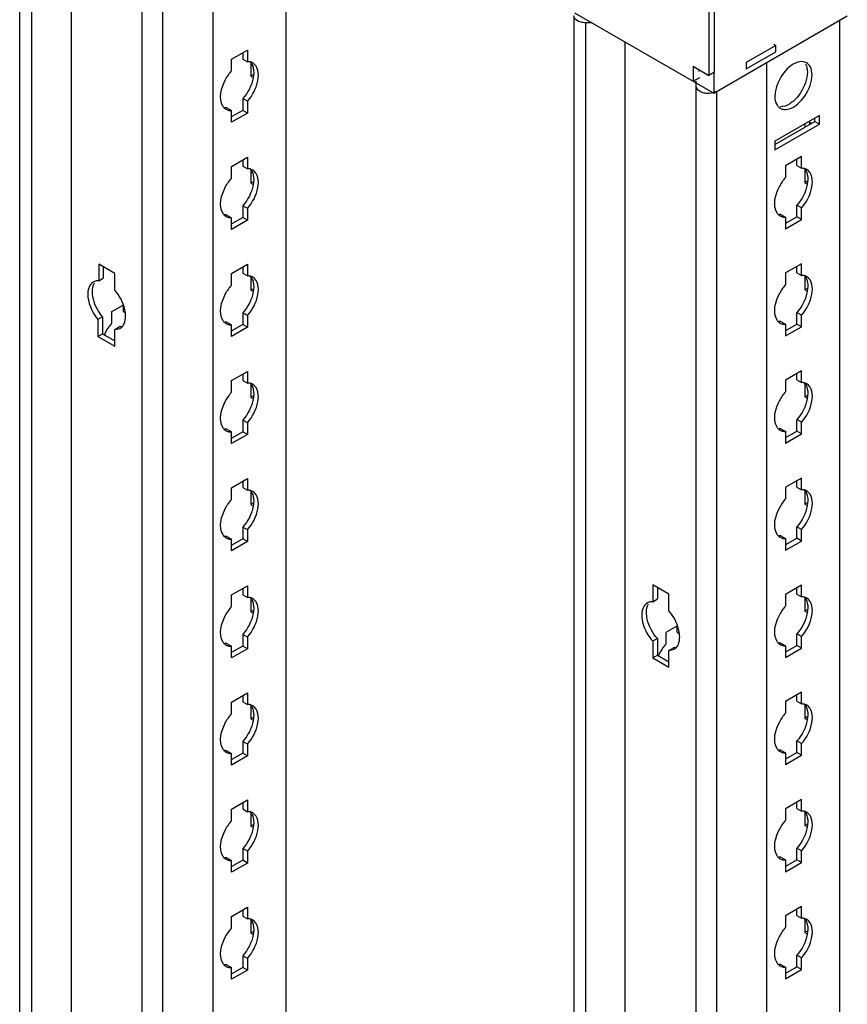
# Model space of a CAD drawing. Header units: millimetres. Extents: x 474 to 1324, y 193 to 2317.
# Tile 31 of 39: x 909 to 1067, y 1606 to 1793. Entities that reach past the tile are written whole.
import ezdxf

# ---------------------------------------------------------------- set-up
doc = ezdxf.new("R2010")
doc.units = ezdxf.units.MM
doc.header["$LTSCALE"] = 163.201859
doc.layers.get('0').update_dxf_attribs({"linetype": 'CONTINUOUS'})

msp = doc.modelspace()

# ---------------------------------------------------------------- linework, layer by layer
at = {"color": 7}
for p, q in [((909.1, 347.35), (909.1, 1853.67)), ((911.35, 1852.47), (911.35, 346.02)), ((918.9, 1848.01), (918.9, 347.89)), ((932.43, 333.47), (932.43, 1840.19)), ((936.27, 1839.81), (936.27, 332.55)), ((945.88, 1834.26), (945.88, 338.1)), ((959.78, 1826.24), (959.78, 347.76)), ((1040.39, 1826.65), (1040.39, 1782.56)), ((1041.45, 1783.17), (1041.45, 1826.04)), ((1014.63, 1793.89), (1014.63, 285.81)), ((1014.76, 1794.5), (1041.28, 1779.19)), ((1041.28, 1779.19), (1066.73, 1793.89)), ((1016.88, 1792.59), (1016.88, 284.51)), ((1018.07, 1792.59), (1016.88, 1792.59)), ((1065.32, 286.62), (1065.32, 1793.07)), ((1024.44, 284.51), (1024.44, 1788.91)), ((1053.12, 1788.27), (1047.46, 1785.01)), ((1052.77, 1788.48), (1053.12, 1788.27)), ((1053.12, 1787.05), (1053.12, 1788.27)), ((949.42, 1785.64), (952.46, 1787.39)), ((951.58, 1786.88), (951.58, 1785.68)), ((952.46, 1787.39), (952.46, 1785.17)), ((1047.46, 1783.78), (1053.12, 1787.05)), ((949.42, 1783.41), (949.42, 1785.64)), ((951.58, 1785.68), (952.46, 1785.17)), ((953.14, 1784.93), (953.14, 1782.43)), ((1037.39, 1784.29), (1037.39, 1781.44)), ((1037.39, 1784.29), (1040.39, 1782.56)), ((1047.46, 1785.01), (1047.46, 1783.78)), ((1051.42, 276.97), (1051.42, 1785.05)), ((953.57, 1782.69), (953.14, 1782.43)), ((953.14, 1782.43), (953.57, 1782.18)), ((1037.39, 1781.44), (1038.63, 1782.15)), ((1038.45, 1783.68), (1038.45, 1783.27)), ((1041.45, 1783.17), (1040.39, 1782.56)), ((1041.28, 1783.07), (1041.28, 1779.19)), ((1037.97, 1780.41), (1037.97, 1781.44)), ((1037.97, 272.33), (1037.97, 1780.41)), ((1041.81, 1779.5), (1041.81, 271.42)), ((951.58, 1778.13), (951.58, 1775.9)), ((952.46, 1777.62), (951.58, 1778.13)), ((952.46, 1777.62), (952.46, 1775.39)), ((948.54, 1776.37), (949.42, 1775.86)), ((949.42, 1773.64), (949.42, 1775.86)), ((952.46, 1775.39), (949.42, 1773.64)), ((951.58, 1775.9), (949.5, 1774.7)), ((952.46, 1775.39), (951.58, 1775.9)), ((1061.43, 1774.9), (1052.94, 1770)), ((1061.43, 1773.27), (1061.43, 1774.9)), ((1052.94, 1769.39), (1060.55, 1773.78)), ((1052.94, 1768.37), (1061.43, 1773.27)), ((1058.67, 1773.31), (1058.67, 1772.7)), ((1059.56, 1773.62), (1059.56, 1773.21)), ((1059.91, 1773.41), (1059.56, 1773.62)), ((1060.55, 1773.78), (1060.55, 1774.39)), ((1060.55, 1773.78), (1061.43, 1773.27)), ((1052.94, 1770), (1052.94, 1768.37)), ((949.42, 1765.23), (952.46, 1766.98)), ((951.58, 1766.47), (951.58, 1765.27)), ((951.58, 1765.27), (952.46, 1764.76)), ((952.46, 1766.98), (952.46, 1764.76)), ((1058, 1767.09), (1054.96, 1765.33)), ((1054.96, 1765.33), (1054.96, 1763.1)), ((1057.12, 1765.37), (1057.12, 1766.57)), ((1057.12, 1765.37), (1058, 1764.86)), ((1058, 1764.86), (1058, 1767.09)), ((949.42, 1763), (949.42, 1765.23)), ((953.14, 1764.52), (953.14, 1762.02)), ((1058.67, 1764.62), (1058.67, 1762.12)), ((953.57, 1762.27), (953.14, 1762.02)), ((953.14, 1762.02), (953.57, 1761.77)), ((1059.11, 1762.38), (1058.67, 1762.12)), ((1058.67, 1762.12), (1059.11, 1761.87)), ((1057.12, 1755.59), (1057.12, 1757.82)), ((1058, 1757.31), (1057.12, 1757.82)), ((948.54, 1755.96), (949.42, 1755.45)), ((951.58, 1757.71), (951.58, 1755.49)), ((952.46, 1757.2), (951.58, 1757.71)), ((952.46, 1757.2), (952.46, 1754.98)), ((1054.08, 1756.06), (1054.96, 1755.55)), ((1058, 1755.08), (1058, 1757.31)), ((949.42, 1753.22), (949.42, 1755.45)), ((952.46, 1754.98), (949.42, 1753.22)), ((951.58, 1755.49), (949.5, 1754.29)), ((952.46, 1754.98), (951.58, 1755.49)), ((1054.96, 1755.55), (1054.96, 1753.33)), ((1054.96, 1753.33), (1058, 1755.08)), ((1055.04, 1754.39), (1057.12, 1755.59)), ((1058, 1755.08), (1057.12, 1755.59)), ((924.14, 1746.59), (924.14, 1743.43)), ((927.19, 1744.83), (924.14, 1746.59)), ((949.42, 1744.81), (952.46, 1746.57)), ((952.46, 1746.57), (952.46, 1744.34)), ((1058, 1746.67), (1054.96, 1744.92)), ((1058, 1744.45), (1058, 1746.67)), ((925.02, 1746.08), (925.02, 1743.94)), ((927.19, 1741.67), (927.19, 1744.83)), ((949.42, 1742.59), (949.42, 1744.81)), ((951.58, 1746.06), (951.58, 1744.85)), ((951.58, 1744.85), (952.46, 1744.34)), ((1054.96, 1744.92), (1054.96, 1742.69)), ((1057.12, 1744.96), (1057.12, 1746.16)), ((1057.12, 1744.96), (1058, 1744.45)), ((924.14, 1743.43), (925.02, 1743.94)), ((953.14, 1744.1), (953.14, 1741.61)), ((1058.67, 1744.21), (1058.67, 1741.71)), ((953.57, 1741.86), (953.14, 1741.61)), ((953.14, 1741.61), (953.57, 1741.36)), ((1059.11, 1741.97), (1058.67, 1741.71)), ((1058.67, 1741.71), (1059.11, 1741.46)), ((926.62, 1737.57), (928.78, 1738.81)), ((926.62, 1735.34), (926.62, 1737.57)), ((928.78, 1738.95), (928.78, 1737.61)), ((928.78, 1737.61), (929.17, 1737.38)), ((951.58, 1737.3), (951.58, 1735.08)), ((952.46, 1736.79), (951.58, 1737.3)), ((1057.12, 1735.18), (1057.12, 1737.41)), ((1058, 1736.9), (1057.12, 1737.41)), ((924.89, 1736.55), (924, 1736.03)), ((924, 1736.03), (924, 1732.79)), ((924.89, 1736.55), (924.89, 1733.3)), ((948.54, 1735.55), (949.42, 1735.04)), ((952.46, 1736.79), (952.46, 1734.57)), ((1054.08, 1735.65), (1054.96, 1735.14)), ((1058, 1734.67), (1058, 1736.9)), ((927.19, 1734.12), (928.07, 1734.63)), ((927.19, 1734.12), (928.21, 1734.35)), ((927.19, 1730.95), (927.19, 1734.12)), ((949.42, 1732.81), (949.42, 1735.04)), ((952.46, 1734.57), (949.42, 1732.81)), ((951.58, 1735.08), (949.5, 1733.88)), ((952.46, 1734.57), (951.58, 1735.08)), ((1054.96, 1735.14), (1054.96, 1732.91)), ((1054.96, 1732.91), (1058, 1734.67)), ((1055.04, 1733.98), (1057.12, 1735.18)), ((1058, 1734.67), (1057.12, 1735.18)), ((924, 1732.79), (924.89, 1733.3)), ((924, 1732.79), (927.19, 1730.95)), ((924.89, 1733.3), (927.19, 1731.97)), ((949.42, 1724.4), (952.46, 1726.16)), ((952.46, 1726.16), (952.46, 1723.93)), ((1058, 1726.26), (1054.96, 1724.5)), ((1058, 1724.03), (1058, 1726.26)), ((949.42, 1722.18), (949.42, 1724.4)), ((951.58, 1725.65), (951.58, 1724.44)), ((951.58, 1724.44), (952.46, 1723.93)), ((1054.96, 1724.5), (1054.96, 1722.28)), ((1057.12, 1724.55), (1057.12, 1725.75)), ((1057.12, 1724.55), (1058, 1724.03)), ((953.14, 1723.69), (953.14, 1721.2)), ((1058.67, 1723.8), (1058.67, 1721.3)), ((953.57, 1721.45), (953.14, 1721.2)), ((953.14, 1721.2), (953.57, 1720.94)), ((1059.11, 1721.55), (1058.67, 1721.3)), ((1058.67, 1721.3), (1059.11, 1721.05)), ((951.58, 1716.89), (951.58, 1714.66)), ((952.46, 1716.38), (951.58, 1716.89)), ((1057.12, 1714.77), (1057.12, 1716.99)), ((1058, 1716.48), (1057.12, 1716.99)), ((1058, 1714.26), (1058, 1716.48)), ((948.54, 1715.13), (949.42, 1714.62)), ((949.42, 1712.4), (949.42, 1714.62)), ((951.58, 1714.66), (949.5, 1713.46)), ((952.46, 1714.15), (951.58, 1714.66)), ((952.46, 1716.38), (952.46, 1714.15)), ((1054.08, 1715.24), (1054.96, 1714.73)), ((1054.96, 1714.73), (1054.96, 1712.5)), ((1055.04, 1713.57), (1057.12, 1714.77)), ((1058, 1714.26), (1057.12, 1714.77)), ((952.46, 1714.15), (949.42, 1712.4)), ((1054.96, 1712.5), (1058, 1714.26)), ((949.42, 1703.99), (952.46, 1705.74)), ((951.58, 1705.23), (951.58, 1704.03)), ((952.46, 1705.74), (952.46, 1703.52)), ((1058, 1705.85), (1054.96, 1704.09)), ((1057.12, 1704.13), (1057.12, 1705.34)), ((1058, 1703.62), (1058, 1705.85)), ((949.42, 1701.76), (949.42, 1703.99)), ((951.58, 1704.03), (952.46, 1703.52)), ((1054.96, 1704.09), (1054.96, 1701.87)), ((1057.12, 1704.13), (1058, 1703.62)), ((1058.67, 1703.38), (1058.67, 1700.89)), ((953.14, 1703.28), (953.14, 1700.78)), ((953.57, 1701.04), (953.14, 1700.78)), ((953.14, 1700.78), (953.57, 1700.53)), ((1059.11, 1701.14), (1058.67, 1700.89)), ((1058.67, 1700.89), (1059.11, 1700.63)), ((951.58, 1696.48), (951.58, 1694.25)), ((952.46, 1695.97), (951.58, 1696.48)), ((952.46, 1695.97), (952.46, 1693.74)), ((1057.12, 1694.36), (1057.12, 1696.58)), ((1058, 1696.07), (1057.12, 1696.58)), ((1058, 1693.84), (1058, 1696.07)), ((948.54, 1694.72), (949.42, 1694.21)), ((949.42, 1691.99), (949.42, 1694.21)), ((951.58, 1694.25), (949.5, 1693.05)), ((952.46, 1693.74), (951.58, 1694.25)), ((1054.08, 1694.82), (1054.96, 1694.31)), ((1054.96, 1694.31), (1054.96, 1692.09)), ((1055.04, 1693.16), (1057.12, 1694.36)), ((1058, 1693.84), (1057.12, 1694.36)), ((952.46, 1693.74), (949.42, 1691.99)), ((1054.96, 1692.09), (1058, 1693.84)), ((949.42, 1683.58), (952.46, 1685.33)), ((951.58, 1684.82), (951.58, 1683.62)), ((952.46, 1685.33), (952.46, 1683.11)), ((1029.67, 1685.47), (1029.67, 1682.29)), ((1032.71, 1683.71), (1029.67, 1685.47)), ((1030.55, 1684.96), (1030.55, 1682.8)), ((1058, 1685.43), (1054.96, 1683.68)), ((1057.12, 1683.72), (1057.12, 1684.92)), ((1058, 1683.21), (1058, 1685.43)), ((949.42, 1681.35), (949.42, 1683.58)), ((951.58, 1683.62), (952.46, 1683.11)), ((953.14, 1682.87), (953.14, 1680.37)), ((1029.67, 1682.29), (1030.55, 1682.8)), ((1032.71, 1680.55), (1032.71, 1683.71)), ((1054.96, 1683.68), (1054.96, 1681.45)), ((1057.12, 1683.72), (1058, 1683.21)), ((1058.67, 1682.97), (1058.67, 1680.47)), ((953.57, 1680.62), (953.14, 1680.37)), ((953.14, 1680.37), (953.57, 1680.12)), ((1059.11, 1680.73), (1058.67, 1680.47)), ((1058.67, 1680.47), (1059.11, 1680.22)), ((1034.36, 1677.7), (1032.16, 1676.43)), ((1034.31, 1676.47), (1034.31, 1677.82)), ((951.58, 1676.06), (951.58, 1673.84)), ((952.46, 1675.55), (951.58, 1676.06)), ((952.46, 1675.55), (952.46, 1673.33)), ((1030.56, 1675.25), (1029.68, 1674.74)), ((1030.56, 1675.25), (1030.56, 1672.09)), ((1032.16, 1676.43), (1032.16, 1674.21)), ((1034.31, 1676.47), (1034.7, 1676.25)), ((1057.12, 1673.94), (1057.12, 1676.17)), ((1058, 1675.66), (1057.12, 1676.17)), ((1058, 1673.43), (1058, 1675.66)), ((948.54, 1674.31), (949.42, 1673.8)), ((949.42, 1671.57), (949.42, 1673.8)), ((951.58, 1673.84), (949.5, 1672.64)), ((952.46, 1673.33), (951.58, 1673.84)), ((1029.68, 1674.74), (1029.68, 1671.58)), ((1032.72, 1672.98), (1033.61, 1673.49)), ((1054.08, 1674.41), (1054.96, 1673.9)), ((1054.96, 1673.9), (1054.96, 1671.68)), ((1054.96, 1671.68), (1058, 1673.43)), ((1055.04, 1672.74), (1057.12, 1673.94)), ((1058, 1673.43), (1057.12, 1673.94)), ((952.46, 1673.33), (949.42, 1671.57)), ((1029.68, 1671.58), (1030.56, 1672.09)), ((1029.68, 1671.58), (1032.72, 1669.82)), ((1030.56, 1672.09), (1032.72, 1670.84)), ((1032.72, 1672.98), (1033.75, 1673.22)), ((1032.72, 1669.82), (1032.72, 1672.98)), ((949.42, 1663.16), (952.46, 1664.92)), ((951.58, 1664.41), (951.58, 1663.2)), ((952.46, 1664.92), (952.46, 1662.69)), ((1058, 1665.02), (1054.96, 1663.27)), ((1057.12, 1663.31), (1057.12, 1664.51)), ((1058, 1662.8), (1058, 1665.02)), ((949.42, 1660.94), (949.42, 1663.16)), ((951.58, 1663.2), (952.46, 1662.69)), ((953.14, 1662.45), (953.14, 1659.96)), ((1054.96, 1663.27), (1054.96, 1661.04)), ((1057.12, 1663.31), (1058, 1662.8)), ((1058.67, 1662.56), (1058.67, 1660.06)), ((953.57, 1660.21), (953.14, 1659.96)), ((1059.11, 1660.32), (1058.67, 1660.06)), ((953.14, 1659.96), (953.57, 1659.7)), ((1058.67, 1660.06), (1059.11, 1659.81)), ((951.58, 1655.65), (951.58, 1653.43)), ((952.46, 1655.14), (951.58, 1655.65)), ((952.46, 1655.14), (952.46, 1652.92)), ((1057.12, 1653.53), (1057.12, 1655.76)), ((1058, 1655.24), (1057.12, 1655.76)), ((1058, 1653.02), (1058, 1655.24)), ((948.54, 1653.9), (949.42, 1653.39)), ((949.42, 1651.16), (949.42, 1653.39)), ((952.46, 1652.92), (949.42, 1651.16)), ((951.58, 1653.43), (949.5, 1652.23)), ((952.46, 1652.92), (951.58, 1653.43)), ((1054.08, 1654), (1054.96, 1653.49)), ((1054.96, 1653.49), (1054.96, 1651.26)), ((1054.96, 1651.26), (1058, 1653.02)), ((1055.04, 1652.33), (1057.12, 1653.53)), ((1058, 1653.02), (1057.12, 1653.53)), ((949.42, 1642.75), (952.46, 1644.51)), ((951.58, 1644), (951.58, 1642.79)), ((952.46, 1644.51), (952.46, 1642.28)), ((1058, 1644.61), (1054.96, 1642.85)), ((1057.12, 1642.89), (1057.12, 1644.1)), ((1058, 1642.38), (1058, 1644.61)), ((949.42, 1640.53), (949.42, 1642.75)), ((951.58, 1642.79), (952.46, 1642.28)), ((953.14, 1642.04), (953.14, 1639.55)), ((1054.96, 1642.85), (1054.96, 1640.63)), ((1057.12, 1642.89), (1058, 1642.38)), ((1058.67, 1642.15), (1058.67, 1639.65)), ((953.57, 1639.8), (953.14, 1639.55)), ((1059.11, 1639.9), (1058.67, 1639.65)), ((1058.67, 1639.65), (1059.11, 1639.4)), ((953.14, 1639.55), (953.57, 1639.29)), ((951.58, 1635.24), (951.58, 1633.01)), ((952.46, 1634.73), (951.58, 1635.24)), ((952.46, 1634.73), (952.46, 1632.5)), ((1057.12, 1633.12), (1057.12, 1635.34)), ((1058, 1634.83), (1057.12, 1635.34)), ((1058, 1632.61), (1058, 1634.83)), ((948.54, 1633.48), (949.42, 1632.97)), ((949.42, 1630.75), (949.42, 1632.97)), ((952.46, 1632.5), (949.42, 1630.75)), ((951.58, 1633.01), (949.5, 1631.81)), ((952.46, 1632.5), (951.58, 1633.01)), ((1054.08, 1633.59), (1054.96, 1633.08)), ((1054.96, 1633.08), (1054.96, 1630.85)), ((1054.96, 1630.85), (1058, 1632.61)), ((1055.04, 1631.92), (1057.12, 1633.12)), ((1058, 1632.61), (1057.12, 1633.12)), ((949.42, 1622.34), (952.46, 1624.09)), ((951.58, 1623.58), (951.58, 1622.38)), ((952.46, 1624.09), (952.46, 1621.87)), ((1058, 1624.2), (1054.96, 1622.44)), ((1057.12, 1622.48), (1057.12, 1623.69)), ((1058, 1621.97), (1058, 1624.2)), ((949.42, 1620.11), (949.42, 1622.34)), ((951.58, 1622.38), (952.46, 1621.87)), ((953.14, 1621.63), (953.14, 1619.13)), ((1054.96, 1622.44), (1054.96, 1620.22)), ((1057.12, 1622.48), (1058, 1621.97)), ((1058.67, 1621.73), (1058.67, 1619.24)), ((953.57, 1619.39), (953.14, 1619.13)), ((953.14, 1619.13), (953.57, 1618.88)), ((1059.11, 1619.49), (1058.67, 1619.24)), ((1058.67, 1619.24), (1059.11, 1618.98)), ((951.58, 1614.83), (951.58, 1612.6)), ((952.46, 1614.32), (951.58, 1614.83)), ((952.46, 1614.32), (952.46, 1612.09)), ((1057.12, 1612.7), (1057.12, 1614.93)), ((1058, 1614.42), (1057.12, 1614.93)), ((1058, 1612.19), (1058, 1614.42)), ((948.54, 1613.07), (949.42, 1612.56)), ((949.42, 1610.34), (949.42, 1612.56)), ((952.46, 1612.09), (949.42, 1610.34)), ((951.58, 1612.6), (949.5, 1611.4)), ((952.46, 1612.09), (951.58, 1612.6)), ((1054.08, 1613.17), (1054.96, 1612.66)), ((1054.96, 1612.66), (1054.96, 1610.44)), ((1054.96, 1610.44), (1058, 1612.19)), ((1055.04, 1611.51), (1057.12, 1612.7)), ((1058, 1612.19), (1057.12, 1612.7))]:
    msp.add_line(p, q, dxfattribs=at)
for centre, radius, start, end in [((1058.14, 1783.49), 1.68, 60.0136, 73.1942), ((949.25, 1777.58), 1.71, 226.6668, 240.1461), ((949.25, 1757.17), 1.71, 226.6668, 240.1461), ((1054.78, 1757.28), 1.71, 226.6668, 240.1461), ((932.68, 1729.92), 8.13, 138.1551, 143.7415), ((949.25, 1736.76), 1.71, 226.6668, 240.1461), ((1054.78, 1736.86), 1.71, 226.6668, 240.1461), ((933.19, 1729.52), 8.78, 143.6554, 156.3898), ((949.25, 1716.35), 1.71, 226.6668, 240.1461), ((1054.78, 1716.45), 1.71, 226.6668, 240.1461), ((949.25, 1695.93), 1.71, 226.6668, 240.1461), ((1054.78, 1696.04), 1.71, 226.6668, 240.1461), ((949.25, 1675.52), 1.71, 226.6668, 240.1461), ((1038.73, 1668.39), 8.78, 143.6575, 156.1531), ((1038.21, 1668.78), 8.13, 138.1551, 143.7415), ((1054.78, 1675.62), 1.71, 226.6668, 240.1461), ((949.25, 1655.11), 1.71, 226.6668, 240.1461), ((1054.78, 1655.21), 1.71, 226.6668, 240.1461), ((949.25, 1634.7), 1.71, 226.6668, 240.1461), ((1054.78, 1634.8), 1.71, 226.6668, 240.1461), ((949.25, 1614.28), 1.71, 226.6668, 240.1461), ((1054.78, 1614.39), 1.71, 226.6668, 240.1461)]:
    msp.add_arc(centre, radius, start, end, dxfattribs=at)
for points, knots in [([(1016.88, 1792.59), (1016.59, 1792.59), (1015.74, 1792.65), (1014.63, 1793.27), (1014.63, 1793.89)], [0, 0, 0, 0, 0.320613, 1, 1, 1, 1]), ([(952.88, 1785.15), (952.81, 1785.16), (952.67, 1785.17), (952.53, 1785.17), (952.46, 1785.17)], [0, 0, 0, 0, 0.493256, 1, 1, 1, 1]), ([(949.42, 1783.41), (948.97, 1782.91), (947.65, 1781.02), (946.87, 1778.13), (947.77, 1776.71)], [0, 0, 0, 0, 0.288497, 1, 1, 1, 1]), ([(1039.86, 1779.13), (1039.61, 1779.16), (1038.86, 1779.28), (1037.97, 1779.88), (1037.97, 1780.41)], [0, 0, 0, 0, 0.320577, 1, 1, 1, 1]), ([(947.77, 1776.71), (947.81, 1776.64), (947.9, 1776.51), (948.01, 1776.39), (948.07, 1776.34)], [0, 0, 0, 0, 0.507362, 1, 1, 1, 1]), ([(1053.31, 1776.99), (1053.33, 1776.94), (1053.38, 1776.86), (1053.44, 1776.77), (1053.48, 1776.73)], [0, 0, 0, 0, 0.505962, 1, 1, 1, 1]), ([(1056.4, 1777.61), (1056.2, 1777.45), (1055.48, 1776.91), (1054.58, 1776.55), (1053.94, 1776.57)], [0, 0, 0, 0, 0.288047, 1, 1, 1, 1]), ([(1053.98, 1776.29), (1054.19, 1776.17), (1055.35, 1775.82), (1056.55, 1776.49), (1057.25, 1777.08)], [0, 0, 0, 0, 0.209965, 1, 1, 1, 1]), ([(948.54, 1776.37), (948.47, 1776.37), (948.33, 1776.37), (948.2, 1776.38), (948.13, 1776.39)], [0, 0, 0, 0, 0.506746, 1, 1, 1, 1]), ([(948.93, 1775.9), (949.01, 1775.88), (949.18, 1775.86), (949.34, 1775.86), (949.42, 1775.86)], [0, 0, 0, 0, 0.492174, 1, 1, 1, 1]), ([(952.88, 1764.73), (952.81, 1764.74), (952.67, 1764.76), (952.53, 1764.76), (952.46, 1764.76)], [0, 0, 0, 0, 0.493256, 1, 1, 1, 1]), ([(1058.41, 1764.84), (1058.35, 1764.85), (1058.21, 1764.86), (1058.07, 1764.86), (1058, 1764.86)], [0, 0, 0, 0, 0.493256, 1, 1, 1, 1]), ([(949.42, 1763), (948.97, 1762.49), (947.65, 1760.61), (946.87, 1757.72), (947.77, 1756.3)], [0, 0, 0, 0, 0.288497, 1, 1, 1, 1]), ([(1054.96, 1763.1), (1054.5, 1762.6), (1053.19, 1760.71), (1052.4, 1757.83), (1053.3, 1756.4)], [0, 0, 0, 0, 0.288497, 1, 1, 1, 1]), ([(947.77, 1756.3), (947.81, 1756.23), (947.9, 1756.1), (948.01, 1755.98), (948.07, 1755.93)], [0, 0, 0, 0, 0.507362, 1, 1, 1, 1]), ([(948.54, 1755.96), (948.47, 1755.96), (948.33, 1755.96), (948.2, 1755.97), (948.13, 1755.98)], [0, 0, 0, 0, 0.506746, 1, 1, 1, 1]), ([(1053.3, 1756.4), (1053.35, 1756.34), (1053.44, 1756.2), (1053.55, 1756.08), (1053.61, 1756.03)], [0, 0, 0, 0, 0.507362, 1, 1, 1, 1]), ([(1054.08, 1756.06), (1054.01, 1756.06), (1053.87, 1756.06), (1053.73, 1756.08), (1053.66, 1756.09)], [0, 0, 0, 0, 0.506746, 1, 1, 1, 1]), ([(948.93, 1755.49), (949.01, 1755.47), (949.18, 1755.45), (949.34, 1755.45), (949.42, 1755.45)], [0, 0, 0, 0, 0.492174, 1, 1, 1, 1]), ([(1054.47, 1755.59), (1054.55, 1755.57), (1054.71, 1755.55), (1054.88, 1755.55), (1054.96, 1755.55)], [0, 0, 0, 0, 0.492174, 1, 1, 1, 1]), ([(924.14, 1743.43), (924.05, 1743.43), (923.89, 1743.43), (923.73, 1743.4), (923.65, 1743.39)], [0, 0, 0, 0, 0.507991, 1, 1, 1, 1]), ([(952.88, 1744.32), (952.81, 1744.33), (952.67, 1744.35), (952.53, 1744.35), (952.46, 1744.34)], [0, 0, 0, 0, 0.493256, 1, 1, 1, 1]), ([(1058.41, 1744.42), (1058.35, 1744.43), (1058.21, 1744.45), (1058.07, 1744.45), (1058, 1744.45)], [0, 0, 0, 0, 0.493256, 1, 1, 1, 1]), ([(924.89, 1736.55), (924.59, 1736.89), (923.58, 1738.32), (922.94, 1740.07), (922.94, 1741.36)], [0, 0, 0, 0, 0.261758, 1, 1, 1, 1]), ([(929.27, 1736.69), (929.27, 1737.11), (929.04, 1738.92), (928.12, 1740.63), (927.19, 1741.67)], [0, 0, 0, 0, 0.230159, 1, 1, 1, 1]), ([(949.42, 1742.59), (948.97, 1742.08), (947.65, 1740.2), (946.87, 1737.31), (947.77, 1735.89)], [0, 0, 0, 0, 0.288497, 1, 1, 1, 1]), ([(1054.96, 1742.69), (1054.5, 1742.18), (1053.19, 1740.3), (1052.4, 1737.41), (1053.3, 1735.99)], [0, 0, 0, 0, 0.288497, 1, 1, 1, 1]), ([(922.06, 1740.85), (922.06, 1740.59), (922.15, 1739.44), (922.56, 1738.34), (922.97, 1737.56)], [0, 0, 0, 0, 0.229285, 1, 1, 1, 1]), ([(947.77, 1735.89), (947.81, 1735.82), (947.9, 1735.69), (948.01, 1735.57), (948.07, 1735.51)], [0, 0, 0, 0, 0.507362, 1, 1, 1, 1]), ([(948.54, 1735.55), (948.47, 1735.54), (948.33, 1735.54), (948.2, 1735.56), (948.13, 1735.57)], [0, 0, 0, 0, 0.506746, 1, 1, 1, 1]), ([(1053.3, 1735.99), (1053.35, 1735.92), (1053.44, 1735.79), (1053.55, 1735.67), (1053.61, 1735.62)], [0, 0, 0, 0, 0.507362, 1, 1, 1, 1]), ([(1054.08, 1735.65), (1054.01, 1735.65), (1053.87, 1735.65), (1053.73, 1735.66), (1053.66, 1735.67)], [0, 0, 0, 0, 0.506746, 1, 1, 1, 1]), ([(928.57, 1734.67), (928.49, 1734.65), (928.32, 1734.63), (928.15, 1734.62), (928.07, 1734.63)], [0, 0, 0, 0, 0.491847, 1, 1, 1, 1]), ([(928.21, 1734.35), (928.28, 1734.39), (928.42, 1734.49), (928.54, 1734.6), (928.6, 1734.65)], [0, 0, 0, 0, 0.496942, 1, 1, 1, 1]), ([(948.93, 1735.07), (949.01, 1735.06), (949.18, 1735.04), (949.34, 1735.03), (949.42, 1735.04)], [0, 0, 0, 0, 0.492174, 1, 1, 1, 1]), ([(1054.47, 1735.18), (1054.55, 1735.16), (1054.71, 1735.14), (1054.88, 1735.14), (1054.96, 1735.14)], [0, 0, 0, 0, 0.492174, 1, 1, 1, 1]), ([(1058.41, 1724.01), (1058.35, 1724.02), (1058.21, 1724.04), (1058.07, 1724.04), (1058, 1724.03)], [0, 0, 0, 0, 0.493256, 1, 1, 1, 1]), ([(949.42, 1722.18), (948.97, 1721.67), (947.65, 1719.78), (946.87, 1716.9), (947.77, 1715.48)], [0, 0, 0, 0, 0.288497, 1, 1, 1, 1]), ([(952.88, 1723.91), (952.81, 1723.92), (952.67, 1723.93), (952.53, 1723.93), (952.46, 1723.93)], [0, 0, 0, 0, 0.493256, 1, 1, 1, 1]), ([(1054.96, 1722.28), (1054.5, 1721.77), (1053.19, 1719.89), (1052.4, 1717), (1053.3, 1715.58)], [0, 0, 0, 0, 0.288497, 1, 1, 1, 1]), ([(947.77, 1715.48), (947.81, 1715.41), (947.9, 1715.27), (948.01, 1715.16), (948.07, 1715.1)], [0, 0, 0, 0, 0.507362, 1, 1, 1, 1]), ([(948.54, 1715.13), (948.47, 1715.13), (948.33, 1715.13), (948.2, 1715.15), (948.13, 1715.16)], [0, 0, 0, 0, 0.506746, 1, 1, 1, 1]), ([(948.93, 1714.66), (949.01, 1714.64), (949.18, 1714.62), (949.34, 1714.62), (949.42, 1714.62)], [0, 0, 0, 0, 0.492174, 1, 1, 1, 1]), ([(1053.3, 1715.58), (1053.35, 1715.51), (1053.44, 1715.38), (1053.55, 1715.26), (1053.61, 1715.2)], [0, 0, 0, 0, 0.507362, 1, 1, 1, 1]), ([(1054.08, 1715.24), (1054.01, 1715.23), (1053.87, 1715.24), (1053.73, 1715.25), (1053.66, 1715.26)], [0, 0, 0, 0, 0.506746, 1, 1, 1, 1]), ([(1054.47, 1714.76), (1054.55, 1714.75), (1054.71, 1714.73), (1054.88, 1714.72), (1054.96, 1714.73)], [0, 0, 0, 0, 0.492174, 1, 1, 1, 1]), ([(952.88, 1703.5), (952.81, 1703.51), (952.67, 1703.52), (952.53, 1703.52), (952.46, 1703.52)], [0, 0, 0, 0, 0.493256, 1, 1, 1, 1]), ([(1058.41, 1703.6), (1058.35, 1703.61), (1058.21, 1703.62), (1058.07, 1703.62), (1058, 1703.62)], [0, 0, 0, 0, 0.493256, 1, 1, 1, 1]), ([(949.42, 1701.76), (948.97, 1701.26), (947.65, 1699.37), (946.87, 1696.48), (947.77, 1695.06)], [0, 0, 0, 0, 0.288497, 1, 1, 1, 1]), ([(1054.96, 1701.87), (1054.5, 1701.36), (1053.19, 1699.47), (1052.4, 1696.59), (1053.3, 1695.17)], [0, 0, 0, 0, 0.288497, 1, 1, 1, 1]), ([(947.77, 1695.06), (947.81, 1694.99), (947.9, 1694.86), (948.01, 1694.74), (948.07, 1694.69)], [0, 0, 0, 0, 0.507362, 1, 1, 1, 1]), ([(948.54, 1694.72), (948.47, 1694.72), (948.33, 1694.72), (948.2, 1694.73), (948.13, 1694.74)], [0, 0, 0, 0, 0.506746, 1, 1, 1, 1]), ([(948.93, 1694.25), (949.01, 1694.23), (949.18, 1694.21), (949.34, 1694.21), (949.42, 1694.21)], [0, 0, 0, 0, 0.492174, 1, 1, 1, 1]), ([(1053.3, 1695.17), (1053.35, 1695.1), (1053.44, 1694.97), (1053.55, 1694.85), (1053.61, 1694.79)], [0, 0, 0, 0, 0.507362, 1, 1, 1, 1]), ([(1054.08, 1694.82), (1054.01, 1694.82), (1053.87, 1694.82), (1053.73, 1694.84), (1053.66, 1694.85)], [0, 0, 0, 0, 0.506746, 1, 1, 1, 1]), ([(1054.47, 1694.35), (1054.55, 1694.34), (1054.71, 1694.31), (1054.88, 1694.31), (1054.96, 1694.31)], [0, 0, 0, 0, 0.492174, 1, 1, 1, 1]), ([(952.88, 1683.08), (952.81, 1683.09), (952.67, 1683.11), (952.53, 1683.11), (952.46, 1683.11)], [0, 0, 0, 0, 0.493256, 1, 1, 1, 1]), ([(1058.41, 1683.19), (1058.35, 1683.2), (1058.21, 1683.21), (1058.07, 1683.21), (1058, 1683.21)], [0, 0, 0, 0, 0.493256, 1, 1, 1, 1]), ([(949.42, 1681.35), (948.97, 1680.84), (947.65, 1678.96), (946.87, 1676.07), (947.77, 1674.65)], [0, 0, 0, 0, 0.288497, 1, 1, 1, 1]), ([(1029.67, 1682.29), (1029.58, 1682.29), (1029.42, 1682.29), (1029.26, 1682.27), (1029.18, 1682.25)], [0, 0, 0, 0, 0.507814, 1, 1, 1, 1]), ([(1054.96, 1681.45), (1054.5, 1680.95), (1053.19, 1679.06), (1052.4, 1676.18), (1053.3, 1674.75)], [0, 0, 0, 0, 0.288497, 1, 1, 1, 1]), ([(1030.56, 1675.25), (1029.63, 1676.29), (1028.71, 1677.99), (1028.48, 1679.81), (1028.48, 1680.23)], [0, 0, 0, 0, 0.76984, 1, 1, 1, 1]), ([(1034.81, 1675.56), (1034.81, 1675.98), (1034.57, 1677.8), (1033.65, 1679.51), (1032.71, 1680.55)], [0, 0, 0, 0, 0.230215, 1, 1, 1, 1]), ([(947.77, 1674.65), (947.81, 1674.58), (947.9, 1674.45), (948.01, 1674.33), (948.07, 1674.28)], [0, 0, 0, 0, 0.507362, 1, 1, 1, 1]), ([(948.54, 1674.31), (948.47, 1674.31), (948.33, 1674.31), (948.2, 1674.32), (948.13, 1674.33)], [0, 0, 0, 0, 0.506746, 1, 1, 1, 1]), ([(948.93, 1673.84), (949.01, 1673.82), (949.18, 1673.8), (949.34, 1673.79), (949.42, 1673.8)], [0, 0, 0, 0, 0.492174, 1, 1, 1, 1]), ([(1034.11, 1673.53), (1034.03, 1673.52), (1033.86, 1673.49), (1033.69, 1673.49), (1033.61, 1673.49)], [0, 0, 0, 0, 0.491847, 1, 1, 1, 1]), ([(1033.75, 1673.22), (1033.82, 1673.26), (1033.96, 1673.35), (1034.08, 1673.46), (1034.13, 1673.52)], [0, 0, 0, 0, 0.496942, 1, 1, 1, 1]), ([(1053.3, 1674.75), (1053.35, 1674.69), (1053.44, 1674.55), (1053.55, 1674.43), (1053.61, 1674.38)], [0, 0, 0, 0, 0.507362, 1, 1, 1, 1]), ([(1054.08, 1674.41), (1054.01, 1674.41), (1053.87, 1674.41), (1053.73, 1674.42), (1053.66, 1674.44)], [0, 0, 0, 0, 0.506746, 1, 1, 1, 1]), ([(1054.47, 1673.94), (1054.55, 1673.92), (1054.71, 1673.9), (1054.88, 1673.9), (1054.96, 1673.9)], [0, 0, 0, 0, 0.492174, 1, 1, 1, 1]), ([(952.88, 1662.67), (952.81, 1662.68), (952.67, 1662.7), (952.53, 1662.7), (952.46, 1662.69)], [0, 0, 0, 0, 0.493256, 1, 1, 1, 1]), ([(1058.41, 1662.77), (1058.35, 1662.78), (1058.21, 1662.8), (1058.07, 1662.8), (1058, 1662.8)], [0, 0, 0, 0, 0.493256, 1, 1, 1, 1]), ([(949.42, 1660.94), (948.97, 1660.43), (947.65, 1658.55), (946.87, 1655.66), (947.77, 1654.24)], [0, 0, 0, 0, 0.288497, 1, 1, 1, 1]), ([(1054.96, 1661.04), (1054.5, 1660.53), (1053.19, 1658.65), (1052.4, 1655.76), (1053.3, 1654.34)], [0, 0, 0, 0, 0.288497, 1, 1, 1, 1]), ([(947.77, 1654.24), (947.81, 1654.17), (947.9, 1654.04), (948.01, 1653.92), (948.07, 1653.86)], [0, 0, 0, 0, 0.507362, 1, 1, 1, 1]), ([(948.54, 1653.9), (948.47, 1653.89), (948.33, 1653.89), (948.2, 1653.91), (948.13, 1653.92)], [0, 0, 0, 0, 0.506746, 1, 1, 1, 1]), ([(948.93, 1653.42), (949.01, 1653.41), (949.18, 1653.38), (949.34, 1653.38), (949.42, 1653.39)], [0, 0, 0, 0, 0.492174, 1, 1, 1, 1]), ([(1053.3, 1654.34), (1053.35, 1654.27), (1053.44, 1654.14), (1053.55, 1654.02), (1053.61, 1653.97)], [0, 0, 0, 0, 0.507362, 1, 1, 1, 1]), ([(1054.08, 1654), (1054.01, 1654), (1053.87, 1654), (1053.73, 1654.01), (1053.66, 1654.02)], [0, 0, 0, 0, 0.506746, 1, 1, 1, 1]), ([(1054.47, 1653.53), (1054.55, 1653.51), (1054.71, 1653.49), (1054.88, 1653.49), (1054.96, 1653.49)], [0, 0, 0, 0, 0.492174, 1, 1, 1, 1]), ([(952.88, 1642.26), (952.81, 1642.27), (952.67, 1642.28), (952.53, 1642.28), (952.46, 1642.28)], [0, 0, 0, 0, 0.493256, 1, 1, 1, 1]), ([(1058.41, 1642.36), (1058.35, 1642.37), (1058.21, 1642.39), (1058.07, 1642.39), (1058, 1642.38)], [0, 0, 0, 0, 0.493256, 1, 1, 1, 1]), ([(949.42, 1640.53), (948.97, 1640.02), (947.65, 1638.13), (946.87, 1635.25), (947.77, 1633.83)], [0, 0, 0, 0, 0.288497, 1, 1, 1, 1]), ([(1054.96, 1640.63), (1054.5, 1640.12), (1053.19, 1638.24), (1052.4, 1635.35), (1053.3, 1633.93)], [0, 0, 0, 0, 0.288497, 1, 1, 1, 1]), ([(947.77, 1633.83), (947.81, 1633.76), (947.9, 1633.62), (948.01, 1633.51), (948.07, 1633.45)], [0, 0, 0, 0, 0.507362, 1, 1, 1, 1]), ([(948.54, 1633.48), (948.47, 1633.48), (948.33, 1633.48), (948.2, 1633.5), (948.13, 1633.51)], [0, 0, 0, 0, 0.506746, 1, 1, 1, 1]), ([(948.93, 1633.01), (949.01, 1632.99), (949.18, 1632.97), (949.34, 1632.97), (949.42, 1632.97)], [0, 0, 0, 0, 0.492174, 1, 1, 1, 1]), ([(1053.3, 1633.93), (1053.35, 1633.86), (1053.44, 1633.73), (1053.55, 1633.61), (1053.61, 1633.55)], [0, 0, 0, 0, 0.507362, 1, 1, 1, 1]), ([(1054.08, 1633.59), (1054.01, 1633.58), (1053.87, 1633.59), (1053.73, 1633.6), (1053.66, 1633.61)], [0, 0, 0, 0, 0.506746, 1, 1, 1, 1]), ([(1054.47, 1633.11), (1054.55, 1633.1), (1054.71, 1633.08), (1054.88, 1633.07), (1054.96, 1633.08)], [0, 0, 0, 0, 0.492174, 1, 1, 1, 1]), ([(952.88, 1621.85), (952.81, 1621.86), (952.67, 1621.87), (952.53, 1621.87), (952.46, 1621.87)], [0, 0, 0, 0, 0.493256, 1, 1, 1, 1]), ([(1058.41, 1621.95), (1058.35, 1621.96), (1058.21, 1621.97), (1058.07, 1621.97), (1058, 1621.97)], [0, 0, 0, 0, 0.493256, 1, 1, 1, 1]), ([(949.42, 1620.11), (948.97, 1619.61), (947.65, 1617.72), (946.87, 1614.83), (947.77, 1613.41)], [0, 0, 0, 0, 0.288497, 1, 1, 1, 1]), ([(1054.96, 1620.22), (1054.5, 1619.71), (1053.19, 1617.82), (1052.4, 1614.94), (1053.3, 1613.52)], [0, 0, 0, 0, 0.288497, 1, 1, 1, 1]), ([(947.77, 1613.41), (947.81, 1613.34), (947.9, 1613.21), (948.01, 1613.09), (948.07, 1613.04)], [0, 0, 0, 0, 0.507362, 1, 1, 1, 1]), ([(1053.3, 1613.52), (1053.35, 1613.45), (1053.44, 1613.32), (1053.55, 1613.2), (1053.61, 1613.14)], [0, 0, 0, 0, 0.507362, 1, 1, 1, 1]), ([(948.54, 1613.07), (948.47, 1613.07), (948.33, 1613.07), (948.2, 1613.08), (948.13, 1613.09)], [0, 0, 0, 0, 0.506746, 1, 1, 1, 1]), ([(948.93, 1612.6), (949.01, 1612.58), (949.18, 1612.56), (949.34, 1612.56), (949.42, 1612.56)], [0, 0, 0, 0, 0.492174, 1, 1, 1, 1]), ([(1054.08, 1613.17), (1054.01, 1613.17), (1053.87, 1613.17), (1053.73, 1613.19), (1053.66, 1613.2)], [0, 0, 0, 0, 0.506746, 1, 1, 1, 1]), ([(1054.47, 1612.7), (1054.55, 1612.69), (1054.71, 1612.66), (1054.88, 1612.66), (1054.96, 1612.66)], [0, 0, 0, 0, 0.492174, 1, 1, 1, 1])]:
    msp.add_open_spline(points, degree=3, knots=knots, dxfattribs=at)
for points in [[(953.49, 1784.93), (953.3, 1785.04), (953.09, 1785.11), (952.88, 1785.15)], [(952.93, 1785.2), (953.27, 1784.89), (953.47, 1784.43), (953.57, 1783.99)], [(954.46, 1783.48), (954.33, 1784.04), (954, 1784.64), (953.49, 1784.93)], [(1055.71, 1784.16), (1054.61, 1783.24), (1053.77, 1781.95), (1053.31, 1780.6)], [(1057.28, 1785.06), (1056.7, 1784.88), (1056.17, 1784.54), (1055.71, 1784.16)], [(1058.63, 1785.1), (1058.2, 1785.23), (1057.71, 1785.19), (1057.28, 1785.06)], [(1058.77, 1784.77), (1059.04, 1784.29), (1059.13, 1783.72), (1059.13, 1783.17)], [(1059.65, 1784.25), (1059.5, 1784.53), (1059.26, 1784.79), (1058.98, 1784.95)], [(1060.02, 1782.66), (1060.02, 1783.2), (1059.92, 1783.77), (1059.65, 1784.25)], [(953.57, 1783.99), (953.71, 1783.38), (953.68, 1782.73), (953.57, 1782.12)], [(954.46, 1781.61), (954.57, 1782.22), (954.59, 1782.87), (954.46, 1783.48)], [(1059.13, 1783.17), (1059.13, 1782.49), (1058.99, 1781.81), (1058.77, 1781.17)], [(1059.65, 1780.64), (1059.87, 1781.29), (1060.02, 1781.98), (1060.02, 1782.66)], [(953.57, 1782.12), (953.31, 1780.66), (952.57, 1779.23), (951.58, 1778.13)], [(952.46, 1777.62), (953.46, 1778.72), (954.2, 1780.15), (954.46, 1781.61)], [(1053.31, 1780.6), (1053.09, 1779.95), (1052.94, 1779.26), (1052.94, 1778.58)], [(1058.77, 1781.17), (1058.31, 1779.82), (1057.48, 1778.53), (1056.4, 1777.61)], [(1057.25, 1777.08), (1058.35, 1778), (1059.19, 1779.29), (1059.65, 1780.64)], [(1041.1, 1779.22), (1040.7, 1779.12), (1040.27, 1779.09), (1039.86, 1779.13)], [(1041.81, 1779.5), (1041.59, 1779.37), (1041.35, 1779.28), (1041.1, 1779.22)], [(1052.94, 1778.58), (1052.94, 1778.03), (1053.04, 1777.46), (1053.31, 1776.99)], [(1053.48, 1776.73), (1053.61, 1776.56), (1053.79, 1776.4), (1053.98, 1776.29)], [(948.39, 1776.1), (948.56, 1776), (948.75, 1775.94), (948.93, 1775.9)], [(953.49, 1764.52), (953.3, 1764.63), (953.09, 1764.7), (952.88, 1764.73)], [(952.93, 1764.79), (953.27, 1764.47), (953.47, 1764.02), (953.57, 1763.57)], [(954.46, 1763.06), (954.33, 1763.63), (954, 1764.23), (953.49, 1764.52)], [(953.57, 1763.57), (953.71, 1762.97), (953.68, 1762.32), (953.57, 1761.71)], [(1059.03, 1764.62), (1058.84, 1764.73), (1058.63, 1764.8), (1058.41, 1764.84)], [(1058.47, 1764.89), (1058.8, 1764.58), (1059.01, 1764.12), (1059.11, 1763.68)], [(1059.99, 1763.17), (1059.87, 1763.74), (1059.53, 1764.33), (1059.03, 1764.62)], [(1059.11, 1763.68), (1059.25, 1763.07), (1059.22, 1762.43), (1059.11, 1761.81)], [(953.57, 1761.71), (953.31, 1760.24), (952.57, 1758.82), (951.58, 1757.71)], [(954.46, 1761.2), (954.57, 1761.81), (954.59, 1762.46), (954.46, 1763.06)], [(1059.11, 1761.81), (1058.85, 1760.35), (1058.11, 1758.93), (1057.12, 1757.82)], [(1059.99, 1761.3), (1060.1, 1761.92), (1060.13, 1762.56), (1059.99, 1763.17)], [(952.46, 1757.2), (953.46, 1758.31), (954.2, 1759.73), (954.46, 1761.2)], [(1058, 1757.31), (1058.99, 1758.42), (1059.73, 1759.84), (1059.99, 1761.3)], [(948.39, 1755.69), (948.56, 1755.59), (948.75, 1755.52), (948.93, 1755.49)], [(1053.93, 1755.79), (1054.1, 1755.69), (1054.28, 1755.63), (1054.47, 1755.59)], [(923.12, 1743.19), (922.76, 1742.98), (922.48, 1742.62), (922.31, 1742.24)], [(922.94, 1741.36), (922.94, 1741.93), (923.04, 1742.53), (923.33, 1743.02)], [(923.65, 1743.39), (923.46, 1743.35), (923.28, 1743.28), (923.12, 1743.19)], [(953.49, 1744.11), (953.3, 1744.21), (953.09, 1744.29), (952.88, 1744.32)], [(952.93, 1744.38), (953.27, 1744.06), (953.47, 1743.61), (953.57, 1743.16)], [(954.46, 1742.65), (954.33, 1743.22), (954, 1743.82), (953.49, 1744.11)], [(953.57, 1743.16), (953.71, 1742.55), (953.68, 1741.91), (953.57, 1741.3)], [(1059.03, 1744.21), (1058.84, 1744.32), (1058.63, 1744.39), (1058.41, 1744.42)], [(1058.47, 1744.48), (1058.8, 1744.17), (1059.01, 1743.71), (1059.11, 1743.26)], [(1059.99, 1742.75), (1059.87, 1743.32), (1059.53, 1743.92), (1059.03, 1744.21)], [(1059.11, 1743.26), (1059.25, 1742.66), (1059.22, 1742.01), (1059.11, 1741.4)], [(1059.99, 1740.89), (1060.1, 1741.5), (1060.13, 1742.15), (1059.99, 1742.75)], [(922.12, 1741.55), (922.08, 1741.32), (922.06, 1741.09), (922.06, 1740.85)], [(922.31, 1742.24), (922.22, 1742.02), (922.16, 1741.79), (922.12, 1741.55)], [(953.57, 1741.3), (953.31, 1739.83), (952.57, 1738.41), (951.58, 1737.3)], [(954.46, 1740.79), (954.57, 1741.4), (954.59, 1742.04), (954.46, 1742.65)], [(1059.11, 1741.4), (1058.85, 1739.94), (1058.11, 1738.51), (1057.12, 1737.41)], [(1058, 1736.9), (1058.99, 1738), (1059.73, 1739.43), (1059.99, 1740.89)], [(952.46, 1736.79), (953.46, 1737.9), (954.2, 1739.32), (954.46, 1740.79)], [(922.97, 1737.56), (923.26, 1737.02), (923.61, 1736.5), (924, 1736.03)], [(928.6, 1734.65), (928.77, 1734.84), (928.91, 1735.06), (929.01, 1735.3)], [(929.01, 1735.3), (929.2, 1735.73), (929.27, 1736.22), (929.27, 1736.69)], [(948.39, 1735.27), (948.56, 1735.18), (948.75, 1735.11), (948.93, 1735.07)], [(1053.93, 1735.38), (1054.1, 1735.28), (1054.28, 1735.21), (1054.47, 1735.18)], [(1059.03, 1723.8), (1058.84, 1723.91), (1058.63, 1723.98), (1058.41, 1724.01)], [(1058.47, 1724.07), (1058.8, 1723.75), (1059.01, 1723.3), (1059.11, 1722.85)], [(953.49, 1723.69), (953.3, 1723.8), (953.09, 1723.87), (952.88, 1723.91)], [(952.93, 1723.96), (953.27, 1723.65), (953.47, 1723.2), (953.57, 1722.75)], [(954.46, 1722.24), (954.33, 1722.81), (954, 1723.4), (953.49, 1723.69)], [(953.57, 1722.75), (953.71, 1722.14), (953.68, 1721.5), (953.57, 1720.88)], [(954.46, 1720.38), (954.57, 1720.99), (954.59, 1721.63), (954.46, 1722.24)], [(1059.99, 1722.34), (1059.87, 1722.91), (1059.53, 1723.51), (1059.03, 1723.8)], [(1059.11, 1722.85), (1059.25, 1722.25), (1059.22, 1721.6), (1059.11, 1720.99)], [(1059.99, 1720.48), (1060.1, 1721.09), (1060.13, 1721.74), (1059.99, 1722.34)], [(953.57, 1720.88), (953.31, 1719.42), (952.57, 1718), (951.58, 1716.89)], [(952.46, 1716.38), (953.46, 1717.49), (954.2, 1718.91), (954.46, 1720.38)], [(1059.11, 1720.99), (1058.85, 1719.52), (1058.11, 1718.1), (1057.12, 1716.99)], [(1058, 1716.48), (1058.99, 1717.59), (1059.73, 1719.01), (1059.99, 1720.48)], [(948.39, 1714.86), (948.56, 1714.77), (948.75, 1714.7), (948.93, 1714.66)], [(1053.93, 1714.97), (1054.1, 1714.87), (1054.28, 1714.8), (1054.47, 1714.76)], [(953.49, 1703.28), (953.3, 1703.39), (953.09, 1703.46), (952.88, 1703.5)], [(952.93, 1703.55), (953.27, 1703.24), (953.47, 1702.78), (953.57, 1702.34)], [(1059.03, 1703.38), (1058.84, 1703.49), (1058.63, 1703.57), (1058.41, 1703.6)], [(1058.47, 1703.66), (1058.8, 1703.34), (1059.01, 1702.89), (1059.11, 1702.44)], [(1059.99, 1701.93), (1059.87, 1702.5), (1059.53, 1703.09), (1059.03, 1703.38)], [(954.46, 1701.83), (954.33, 1702.39), (954, 1702.99), (953.49, 1703.28)], [(953.57, 1702.34), (953.71, 1701.73), (953.68, 1701.08), (953.57, 1700.47)], [(954.46, 1699.96), (954.57, 1700.57), (954.59, 1701.22), (954.46, 1701.83)], [(1059.11, 1702.44), (1059.25, 1701.83), (1059.22, 1701.19), (1059.11, 1700.58)], [(1059.99, 1700.07), (1060.1, 1700.68), (1060.13, 1701.32), (1059.99, 1701.93)], [(953.57, 1700.47), (953.31, 1699.01), (952.57, 1697.58), (951.58, 1696.48)], [(952.46, 1695.97), (953.46, 1697.07), (954.2, 1698.5), (954.46, 1699.96)], [(1059.11, 1700.58), (1058.85, 1699.11), (1058.11, 1697.69), (1057.12, 1696.58)], [(1058, 1696.07), (1058.99, 1697.18), (1059.73, 1698.6), (1059.99, 1700.07)], [(948.39, 1694.45), (948.56, 1694.35), (948.75, 1694.29), (948.93, 1694.25)], [(1053.93, 1694.55), (1054.1, 1694.46), (1054.28, 1694.39), (1054.47, 1694.35)], [(953.49, 1682.87), (953.3, 1682.98), (953.09, 1683.05), (952.88, 1683.08)], [(952.93, 1683.14), (953.27, 1682.82), (953.47, 1682.37), (953.57, 1681.92)], [(954.46, 1681.41), (954.33, 1681.98), (954, 1682.58), (953.49, 1682.87)], [(1059.03, 1682.97), (1058.84, 1683.08), (1058.63, 1683.15), (1058.41, 1683.19)], [(1058.47, 1683.24), (1058.8, 1682.93), (1059.01, 1682.47), (1059.11, 1682.03)], [(1059.99, 1681.52), (1059.87, 1682.08), (1059.53, 1682.68), (1059.03, 1682.97)], [(953.57, 1681.92), (953.71, 1681.32), (953.68, 1680.67), (953.57, 1680.06)], [(954.46, 1679.55), (954.57, 1680.16), (954.59, 1680.81), (954.46, 1681.41)], [(1027.85, 1681.11), (1027.76, 1680.89), (1027.69, 1680.65), (1027.65, 1680.42)], [(1028.65, 1682.05), (1028.29, 1681.85), (1028.01, 1681.49), (1027.85, 1681.11)], [(1028.48, 1680.23), (1028.48, 1680.8), (1028.58, 1681.4), (1028.87, 1681.89)], [(1029.18, 1682.25), (1029, 1682.22), (1028.82, 1682.15), (1028.65, 1682.05)], [(1059.11, 1682.03), (1059.25, 1681.42), (1059.22, 1680.77), (1059.11, 1680.16)], [(1059.99, 1679.65), (1060.1, 1680.27), (1060.13, 1680.91), (1059.99, 1681.52)], [(953.57, 1680.06), (953.31, 1678.59), (952.57, 1677.17), (951.58, 1676.06)], [(952.46, 1675.55), (953.46, 1676.66), (954.2, 1678.08), (954.46, 1679.55)], [(1027.65, 1680.42), (1027.61, 1680.19), (1027.59, 1679.95), (1027.59, 1679.72)], [(1027.59, 1679.72), (1027.59, 1679.15), (1027.69, 1678.58), (1027.85, 1678.03)], [(1059.11, 1680.16), (1058.85, 1678.7), (1058.11, 1677.28), (1057.12, 1676.17)], [(1058, 1675.66), (1058.99, 1676.77), (1059.73, 1678.19), (1059.99, 1679.65)], [(1027.85, 1678.03), (1028.02, 1677.43), (1028.27, 1676.84), (1028.58, 1676.29)], [(1028.58, 1676.29), (1028.89, 1675.74), (1029.26, 1675.21), (1029.68, 1674.74)], [(1034.55, 1674.16), (1034.74, 1674.6), (1034.81, 1675.08), (1034.81, 1675.56)], [(948.39, 1674.04), (948.56, 1673.94), (948.75, 1673.87), (948.93, 1673.84)], [(1034.13, 1673.52), (1034.31, 1673.7), (1034.45, 1673.93), (1034.55, 1674.16)], [(1053.93, 1674.14), (1054.1, 1674.04), (1054.28, 1673.98), (1054.47, 1673.94)], [(953.49, 1662.46), (953.3, 1662.56), (953.09, 1662.64), (952.88, 1662.67)], [(952.93, 1662.73), (953.27, 1662.41), (953.47, 1661.96), (953.57, 1661.51)], [(954.46, 1661), (954.33, 1661.57), (954, 1662.17), (953.49, 1662.46)], [(1059.03, 1662.56), (1058.84, 1662.67), (1058.63, 1662.74), (1058.41, 1662.77)], [(1058.47, 1662.83), (1058.8, 1662.52), (1059.01, 1662.06), (1059.11, 1661.61)], [(1059.99, 1661.1), (1059.87, 1661.67), (1059.53, 1662.27), (1059.03, 1662.56)], [(953.57, 1661.51), (953.71, 1660.9), (953.68, 1660.26), (953.57, 1659.65)], [(954.46, 1659.14), (954.57, 1659.75), (954.59, 1660.39), (954.46, 1661)], [(1059.11, 1661.61), (1059.25, 1661.01), (1059.22, 1660.36), (1059.11, 1659.75)], [(1059.99, 1659.24), (1060.1, 1659.85), (1060.13, 1660.5), (1059.99, 1661.1)], [(953.57, 1659.65), (953.31, 1658.18), (952.57, 1656.76), (951.58, 1655.65)], [(952.46, 1655.14), (953.46, 1656.25), (954.2, 1657.67), (954.46, 1659.14)], [(1059.11, 1659.75), (1058.85, 1658.29), (1058.11, 1656.86), (1057.12, 1655.76)], [(1058, 1655.24), (1058.99, 1656.35), (1059.73, 1657.78), (1059.99, 1659.24)], [(948.39, 1653.62), (948.56, 1653.53), (948.75, 1653.46), (948.93, 1653.42)], [(1053.93, 1653.73), (1054.1, 1653.63), (1054.28, 1653.56), (1054.47, 1653.53)], [(953.49, 1642.04), (953.3, 1642.15), (953.09, 1642.22), (952.88, 1642.26)], [(952.93, 1642.31), (953.27, 1642), (953.47, 1641.55), (953.57, 1641.1)], [(954.46, 1640.59), (954.33, 1641.16), (954, 1641.75), (953.49, 1642.04)], [(1059.03, 1642.15), (1058.84, 1642.26), (1058.63, 1642.33), (1058.41, 1642.36)], [(1058.47, 1642.42), (1058.8, 1642.1), (1059.01, 1641.65), (1059.11, 1641.2)], [(1059.99, 1640.69), (1059.87, 1641.26), (1059.53, 1641.86), (1059.03, 1642.15)], [(953.57, 1641.1), (953.71, 1640.49), (953.68, 1639.85), (953.57, 1639.23)], [(954.46, 1638.72), (954.57, 1639.34), (954.59, 1639.98), (954.46, 1640.59)], [(1059.11, 1641.2), (1059.25, 1640.6), (1059.22, 1639.95), (1059.11, 1639.34)], [(1059.99, 1638.83), (1060.1, 1639.44), (1060.13, 1640.09), (1059.99, 1640.69)], [(953.57, 1639.23), (953.31, 1637.77), (952.57, 1636.35), (951.58, 1635.24)], [(952.46, 1634.73), (953.46, 1635.84), (954.2, 1637.26), (954.46, 1638.72)], [(1059.11, 1639.34), (1058.85, 1637.87), (1058.11, 1636.45), (1057.12, 1635.34)], [(1058, 1634.83), (1058.99, 1635.94), (1059.73, 1637.36), (1059.99, 1638.83)], [(948.39, 1633.21), (948.56, 1633.12), (948.75, 1633.05), (948.93, 1633.01)], [(1053.93, 1633.31), (1054.1, 1633.22), (1054.28, 1633.15), (1054.47, 1633.11)], [(953.49, 1621.63), (953.3, 1621.74), (953.09, 1621.81), (952.88, 1621.85)], [(952.93, 1621.9), (953.27, 1621.59), (953.47, 1621.13), (953.57, 1620.69)], [(954.46, 1620.18), (954.33, 1620.74), (954, 1621.34), (953.49, 1621.63)], [(1059.03, 1621.73), (1058.84, 1621.84), (1058.63, 1621.91), (1058.41, 1621.95)], [(1058.47, 1622), (1058.8, 1621.69), (1059.01, 1621.24), (1059.11, 1620.79)], [(1059.99, 1620.28), (1059.87, 1620.85), (1059.53, 1621.44), (1059.03, 1621.73)], [(953.57, 1620.69), (953.71, 1620.08), (953.68, 1619.43), (953.57, 1618.82)], [(954.46, 1618.31), (954.57, 1618.92), (954.59, 1619.57), (954.46, 1620.18)], [(1059.11, 1620.79), (1059.25, 1620.18), (1059.22, 1619.54), (1059.11, 1618.93)], [(1059.99, 1618.42), (1060.1, 1619.03), (1060.13, 1619.67), (1059.99, 1620.28)], [(953.57, 1618.82), (953.31, 1617.36), (952.57, 1615.93), (951.58, 1614.83)], [(952.46, 1614.32), (953.46, 1615.42), (954.2, 1616.85), (954.46, 1618.31)], [(1059.11, 1618.93), (1058.85, 1617.46), (1058.11, 1616.04), (1057.12, 1614.93)], [(1058, 1614.42), (1058.99, 1615.53), (1059.73, 1616.95), (1059.99, 1618.42)], [(948.39, 1612.8), (948.56, 1612.7), (948.75, 1612.64), (948.93, 1612.6)], [(1053.93, 1612.9), (1054.1, 1612.81), (1054.28, 1612.74), (1054.47, 1612.7)]]:
    msp.add_open_spline(points, degree=3, dxfattribs=at)

doc.saveas('drawing.dxf')
